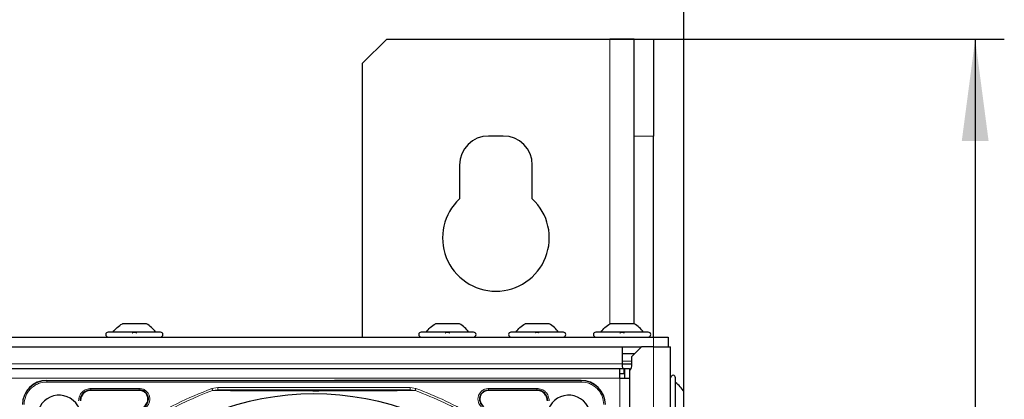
# Model space of a CAD drawing. Header units: millimetres. Extents: x 5 to 418, y 2 to 292.
# Tile 63 of 93: x 122 to 155, y 248 to 261. Entities that reach past the tile are written whole.
import ezdxf

# ---------------------------------------------------------------- set-up
doc = ezdxf.new("R2010")
doc.units = ezdxf.units.MM
doc.layers.add('SLD-0', color=7, linetype='Continuous')
doc.styles.add('SLDTEXTSTYLE0', font='TXT', dxfattribs={"width": 0.605})
doc.dimstyles.new('SLDDIMSTYLE0', dxfattribs={"dimtxt": 3.5, "dimasz": 3.5, "dimexe": 0, "dimexo": 0.0625, "dimgap": 0.875, "dimtad": 1, "dimdec": 1, "dimlfac": 6, "dimrnd": 1e-09, "dimzin": 12, "dimdsep": 46, "dimtxsty": 'SLDTEXTSTYLE0', "dimsah": 1, "dimcen": 0.09, "dimadec": 0, "dimazin": 3, "dimtfac": 1, "dimtofl": 0, "dimtmove": 0, "dimatfit": 3, "dimfxl": 1, "dimfrac": 2, "dimtolj": 1, "dimtzin": 12, "dimarcsym": 0})
doc.dimstyles.new('SLDDIMSTYLE1', dxfattribs={"dimtxt": 3.5, "dimasz": 3.5, "dimexe": 0, "dimexo": 0.0625, "dimgap": 0.875, "dimtad": 1, "dimdec": 0, "dimlfac": 6, "dimrnd": 1e-09, "dimzin": 12, "dimdsep": 46, "dimtxsty": 'SLDTEXTSTYLE0', "dimsah": 1, "dimcen": 0.09, "dimadec": 0, "dimazin": 3, "dimtfac": 1, "dimtofl": 0, "dimtmove": 0, "dimatfit": 3, "dimfxl": 1, "dimfrac": 2, "dimtolj": 1, "dimtzin": 12, "dimarcsym": 0})

# ---------------------------------------------------------------- blocks, each defined once
blk = doc.blocks.new('_D')
at = {"layer": 'SLD-0'}
for p, q in [((60.594, 248.089), (60.594, 271.218)), ((144.344, 247.993), (144.344, 271.218)), ((60.594, 270.218), (144.344, 270.218))]:
    blk.add_line(p, q, dxfattribs=at)
for points in [[(60.594, 270.218), (64.094, 269.758), (64.094, 270.678)], [(144.344, 270.218), (140.844, 270.678), (140.844, 269.758)]]:
    blk.add_solid(points, dxfattribs=at)
at = {"layer": 'SLD-0', "insert": (96.454, 274.73), "char_height": 3.5, "attachment_point": 1, "style": 'SLDTEXTSTYLE0'}
blk.add_mtext('502,5', dxfattribs=at)
blk = doc.blocks.new('_D_1')
at = {"layer": 'SLD-0', "color": 7}
for p, q in [((141.803, 260.218), (155.345, 260.218)), ((154.345, 260.218), (154.345, 88.829)), ((132.791, 88.829), (155.345, 88.829))]:
    blk.add_line(p, q, dxfattribs=at)
for points in [[(154.345, 260.218), (153.885, 256.718), (154.805, 256.718)], [(154.345, 88.829), (154.805, 92.329), (153.885, 92.329)]]:
    blk.add_solid(points, dxfattribs=at)
at = {"layer": 'SLD-0', "color": 7, "insert": (149.833, 169.177), "char_height": 3.5, "attachment_point": 1, "rotation": 90, "style": 'SLDTEXTSTYLE0'}
blk.add_mtext('1028', dxfattribs=at)

msp = doc.modelspace()

# ---------------------------------------------------------------- linework, layer by layer
at = {"color": 7, "linetype": 'Continuous', "lineweight": 25}
for p, q in [((134.1359, 260.2183), (133.3026, 259.3849)), ((134.1359, 260.2183), (141.8026, 260.2183)), ((142.6359, 260.2183), (141.8026, 260.2183)), ((142.6359, 256.8849), (142.6359, 260.2183)), ((142.6359, 260.2183), (143.3026, 260.2183)), ((143.3026, 260.2183), (143.3026, 256.8849)), ((133.3026, 249.9766), (133.3026, 259.3849)), ((138.1359, 256.8849), (137.6359, 256.8849)), ((142.6359, 250.4319), (142.6359, 256.8849)), ((143.3026, 249.9766), (143.3026, 256.8849)), ((136.6359, 255.8849), (136.6359, 254.7261)), ((139.1359, 254.7261), (139.1359, 255.8849)), ((125.8818, 250.4349), (125.0568, 250.4349)), ((136.6318, 250.4349), (135.8068, 250.4349)), ((139.7151, 250.4349), (138.8901, 250.4349)), ((142.6318, 250.4349), (141.8068, 250.4349)), ((61.6359, 249.9766), (143.3026, 249.9766)), ((126.3693, 250.1433), (124.5693, 250.1433)), ((137.1193, 250.1433), (135.3193, 250.1433)), ((140.2026, 250.1433), (138.4026, 250.1433)), ((143.1193, 250.1433), (141.3193, 250.1433)), ((143.3026, 249.9766), (143.8026, 249.9766)), ((143.8026, 249.9766), (143.8026, 249.6433)), ((62.0526, 249.6433), (142.8859, 249.6433)), ((142.2193, 249.6433), (142.2193, 249.0599)), ((142.8859, 249.6433), (142.5526, 249.3099)), ((143.3026, 249.6433), (142.8859, 249.6433)), ((143.3026, 249.6433), (143.8859, 249.6433)), ((143.8859, 218.3933), (143.8859, 249.6433)), ((142.6359, 249.3933), (142.2193, 249.3933)), ((142.5526, 248.9766), (142.5526, 249.3099)), ((62.8026, 248.8933), (142.1359, 248.8933)), ((142.1359, 248.5599), (142.1359, 248.8933)), ((142.1359, 248.8933), (142.2859, 248.8933)), ((142.2193, 249.0599), (142.2193, 248.9766)), ((142.2193, 249.0599), (142.5526, 249.0599)), ((142.2859, 248.7266), (142.2859, 248.8933)), ((142.3026, 248.8933), (142.3026, 248.5599)), ((142.3026, 248.8933), (142.4693, 248.8933)), ((142.4693, 248.8933), (142.4693, 248.5599)), ((142.1359, 248.7266), (142.2859, 248.7266)), ((142.1359, 248.5599), (142.4693, 248.5599)), ((142.2859, 248.8433), (142.3026, 248.8323)), ((142.4693, 248.5599), (142.4693, 228.3933)), ((144.0526, 246.7766), (144.0526, 248.5766)), ((122.4609, 248.4849), (140.8109, 248.4849)), ((140.8109, 248.4849), (132.3408, 248.4849)), ((125.6379, 248.1425), (123.9776, 248.1425)), ((139.2943, 248.1425), (137.6339, 248.1425)), ((144.3443, 247.456), (144.3443, 248.0891))]:
    msp.add_line(p, q, dxfattribs=at)
at = {"color": 7, "linetype": 'Continuous', "lineweight": 18}
for p, q in [((141.8026, 260.2183), (141.8026, 250.4319)), ((143.3026, 256.8849), (142.6359, 256.8849)), ((143.3026, 249.6433), (143.3026, 249.9766)), ((143.3026, 218.3933), (143.3026, 249.6433)), ((142.2193, 249.0599), (62.7193, 249.0599)), ((142.2193, 249.1433), (142.5526, 249.1433)), ((62.8026, 248.5599), (142.1359, 248.5599)), ((142.1359, 228.3933), (142.1359, 248.5599)), ((122.4609, 248.4796), (122.4609, 248.4849)), ((140.8109, 248.4796), (122.4609, 248.4796)), ((122.4609, 248.4298), (122.4609, 248.4796)), ((140.8109, 248.4298), (122.4609, 248.4298)), ((123.9776, 248.2074), (125.6379, 248.2074)), ((128.133, 248.2087), (128.3349, 248.2418)), ((128.3349, 248.2418), (134.937, 248.2418)), ((134.937, 248.2418), (135.1383, 248.2089)), ((137.6339, 248.2074), (139.2942, 248.2074)), ((140.8109, 248.4849), (140.8109, 248.4796)), ((140.8109, 248.4298), (140.8109, 248.4796)), ((123.9776, 248.1575), (125.6379, 248.1575)), ((123.9776, 248.1425), (123.9776, 248.1575)), ((125.6379, 248.1425), (125.6379, 248.1575)), ((128.1586, 248.137), (128.3349, 248.1585)), ((128.3349, 248.1585), (134.937, 248.1585)), ((134.937, 248.1585), (135.1128, 248.1371)), ((137.6339, 248.1575), (139.2943, 248.1575)), ((137.6339, 248.1425), (137.6339, 248.1575)), ((139.2943, 248.1425), (139.2943, 248.1575))]:
    msp.add_line(p, q, dxfattribs=at)
at = {"color": 7, "linetype": 'Continuous', "lineweight": 25, "flags": 128}
msp.add_lwpolyline([(142.2193, 248.9766), (142.232, 248.9128), (142.2416, 248.8933)], dxfattribs=at)
at = {"color": 7, "linetype": 'Continuous', "lineweight": 25}
for centre, radius, start, end in [((137.6359, 255.8849), 1, 90, 180), ((138.1359, 255.8849), 1, 0, 90), ((137.8859, 253.3849), 1.8333, 132.98589, 47.01411), ((124.5693, 250.0599), 0.0833, 90, 270), ((126.3693, 250.0599), 0.0833, 270, 90), ((135.3193, 250.0599), 0.0833, 90, 270), ((137.1193, 250.0599), 0.0833, 270, 90), ((138.4026, 250.0599), 0.0833, 90, 270), ((140.2026, 250.0599), 0.0833, 270, 90), ((141.3193, 250.0599), 0.0833, 90, 270), ((143.1193, 250.0599), 0.0833, 270, 90), ((142.3859, 248.9766), 0.1667, 300, 360), ((143.9693, 248.5766), 0.0833, 0, 180), ((122.4609, 247.6516), 0.8333, 90, 180), ((140.8109, 247.6516), 0.8333, 360, 90), ((122.8859, 247.2266), 0.75, 336.32369, 270), ((123.9776, 247.7849), 0.3725, 90, 180), ((131.6359, 238.4766), 9.5417, 46.00085, 133.99915), ((125.6379, 247.8433), 0.3142, 302.63367, 90), ((139.2943, 247.7849), 0.3725, 360, 90), ((140.3859, 247.2266), 0.75, 270, 203.67631)]:
    msp.add_arc(centre, radius, start, end, dxfattribs=at)
at = {"color": 7, "linetype": 'Continuous', "lineweight": 18}
for centre, radius, start, end in [((122.4609, 247.6516), 0.828, 90, 180), ((140.8109, 247.6516), 0.828, 0, 90), ((131.6359, 238.4766), 10.2672, 109.79676, 131.31692), ((137.6339, 247.8433), 0.3142, 90, 237.36633)]:
    msp.add_arc(centre, radius, start, end, dxfattribs=at)
at = {"color": 7, "linetype": 'Continuous', "lineweight": 25}
for points in [[(124.7359, 250.1433), (124.781, 250.2011), (124.8713, 250.3167), (124.9949, 250.3955), (125.0568, 250.4349)], [(126.2026, 250.1433), (126.1575, 250.2011), (126.0673, 250.3167), (125.9436, 250.3955), (125.8818, 250.4349)], [(135.4859, 250.1433), (135.531, 250.2011), (135.6213, 250.3167), (135.7449, 250.3955), (135.8068, 250.4349)], [(136.9526, 250.1433), (136.9075, 250.2011), (136.8173, 250.3167), (136.6936, 250.3955), (136.6318, 250.4349)], [(138.5693, 250.1433), (138.6144, 250.2011), (138.7046, 250.3167), (138.8283, 250.3955), (138.8901, 250.4349)], [(140.0359, 250.1433), (139.9908, 250.2011), (139.9006, 250.3167), (139.7769, 250.3955), (139.7151, 250.4349)], [(141.4859, 250.1433), (141.531, 250.2011), (141.6213, 250.3167), (141.7449, 250.3955), (141.8068, 250.4349)], [(142.9526, 250.1433), (142.9075, 250.2011), (142.8173, 250.3167), (142.6936, 250.3955), (142.6318, 250.4349)], [(123.9776, 248.1425), (123.9308, 248.1371), (123.8371, 248.1263), (123.7189, 248.0437), (123.6362, 247.9255), (123.6254, 247.8318), (123.6201, 247.7849)], [(125.9371, 247.8433), (125.9326, 247.8825), (125.9236, 247.9609), (125.8545, 248.0598), (125.7556, 248.129), (125.6771, 248.138), (125.6379, 248.1425)], [(137.6339, 248.1425), (137.5947, 248.138), (137.5163, 248.129), (137.4174, 248.0598), (137.3482, 247.9609), (137.3392, 247.8825), (137.3347, 247.8433)], [(139.6518, 247.7849), (139.6464, 247.8318), (139.6357, 247.9255), (139.553, 248.0437), (139.4348, 248.1263), (139.3411, 248.1371), (139.2943, 248.1425)], [(125.7993, 247.5913), (125.8194, 247.6063), (125.8595, 247.6363), (125.9028, 247.6983), (125.9317, 247.7683), (125.9353, 247.8183), (125.9371, 247.8433)], [(137.3347, 247.8433), (137.3365, 247.8183), (137.3401, 247.7683), (137.369, 247.6983), (137.4124, 247.6363), (137.4525, 247.6063), (137.4726, 247.5913)]]:
    msp.add_open_spline(points, degree=3, dxfattribs=at)
for points, knots in [([(125.3963, 250.1147), (125.3988, 250.1186), (125.4038, 250.1264), (125.4204, 250.1356), (125.4427, 250.1418), (125.4691, 250.144), (125.4955, 250.1418), (125.518, 250.1357), (125.5347, 250.1265), (125.5397, 250.1187), (125.5422, 250.1147)], [0, 0, 0, 0, 0.1252217, 0.2494831, 0.3743256, 0.4990628, 0.6238964, 0.749388, 0.8744406, 1, 1, 1, 1]), ([(136.1463, 250.1147), (136.1488, 250.1186), (136.1538, 250.1264), (136.1704, 250.1356), (136.1927, 250.1418), (136.2191, 250.144), (136.2455, 250.1418), (136.268, 250.1357), (136.2847, 250.1265), (136.2897, 250.1187), (136.2922, 250.1147)], [0, 0, 0, 0, 0.12522174, 0.24948305, 0.37432565, 0.49906277, 0.6238964, 0.74938803, 0.87444058, 1, 1, 1, 1]), ([(139.2296, 250.1147), (139.2321, 250.1186), (139.2371, 250.1264), (139.2537, 250.1356), (139.2761, 250.1418), (139.3024, 250.144), (139.3288, 250.1418), (139.3513, 250.1357), (139.3681, 250.1265), (139.3731, 250.1187), (139.3756, 250.1147)], [0, 0, 0, 0, 0.1252217, 0.2494831, 0.3743256, 0.4990628, 0.6238964, 0.749388, 0.8744406, 1, 1, 1, 1]), ([(142.1463, 250.1147), (142.1488, 250.1186), (142.1538, 250.1264), (142.1704, 250.1356), (142.1927, 250.1418), (142.2191, 250.144), (142.2455, 250.1418), (142.268, 250.1357), (142.2847, 250.1265), (142.2897, 250.1187), (142.2922, 250.1147)], [0, 0, 0, 0, 0.12522174, 0.24948305, 0.37432565, 0.49906277, 0.6238964, 0.74938803, 0.87444058, 1, 1, 1, 1]), ([(144.3443, 248.0891), (144.3048, 248.1509), (144.226, 248.2746), (144.1104, 248.3648), (144.0526, 248.4099)], [0, 0, 0, 0, 0.4999999, 1, 1, 1, 1]), ([(128.3349, 248.1585), (128.5284, 248.156), (128.8949, 248.1513), (129.4571, 248.1457), (129.9548, 248.1416), (130.4132, 248.1389), (130.842, 248.1371), (131.2884, 248.1359), (131.7953, 248.1356), (132.3335, 248.1367), (132.8871, 248.139), (133.4909, 248.1428), (134.1879, 248.1491), (134.676, 248.1552), (134.937, 248.1585)], [0, 0, 0, 0, 0.0996723, 0.1887309, 0.2688678, 0.3273434, 0.3895643, 0.4520047, 0.5145617, 0.5996547, 0.6762195, 0.7501682, 0.8664354, 1, 1, 1, 1])]:
    msp.add_open_spline(points, degree=3, knots=knots, dxfattribs=at)
at = {"color": 7, "linetype": 'Continuous', "lineweight": 18}
for points, knots in [([(122.4609, 248.4298), (122.363, 248.4194), (122.2125, 248.4034), (122.0313, 248.3064), (121.9066, 248.2059), (121.8062, 248.0813), (121.7091, 247.9001), (121.6931, 247.7495), (121.6827, 247.6516)], [0, 0, 0, 0, 0.2394568, 0.3683607, 0.5, 0.6316393, 0.7605432, 1, 1, 1, 1]), ([(123.5552, 247.7848), (123.5615, 247.8402), (123.5742, 247.9509), (123.6719, 248.0906), (123.8115, 248.1883), (123.9223, 248.201), (123.9776, 248.2074)], [0, 0, 0, 0, 0.2499998, 0.4999995, 0.7499998, 1, 1, 1, 1]), ([(123.9776, 248.2074), (123.9776, 248.201), (123.9776, 248.1884), (123.9776, 248.1722), (123.9776, 248.1605), (123.9776, 248.1585), (123.9776, 248.1575)], [0, 0, 0, 0, 0.2499974, 0.4999983, 0.7499991, 1, 1, 1, 1]), ([(124.7534, 246.1976), (125.0924, 246.4774), (125.7708, 247.0372), (126.9097, 247.7149), (127.7253, 248.0441), (128.133, 248.2087)], [0, 0, 0, 0, 0.3332143, 0.6667754, 1, 1, 1, 1]), ([(125.6379, 248.2074), (125.6759, 248.2039), (125.7539, 248.1968), (125.8603, 248.1396), (125.943, 248.0535), (125.9931, 247.9472), (126.0082, 247.8307), (125.9849, 247.7136), (125.9262, 247.6081), (125.8644, 247.56), (125.8342, 247.5366)], [0, 0, 0, 0, 0.1217125, 0.2499998, 0.3782872, 0.4999997, 0.6217122, 0.7499998, 0.8782874, 1, 1, 1, 1]), ([(128.1586, 248.137), (128.1573, 248.1406), (128.1547, 248.1479), (128.1485, 248.1654), (128.1411, 248.1861), (128.1357, 248.2011), (128.133, 248.2087)], [0, 0, 0, 0, 0.25, 0.5, 0.75, 1, 1, 1, 1]), ([(135.1383, 248.2089), (135.1363, 248.2033), (135.1325, 248.1927), (135.1259, 248.1743), (135.1198, 248.1572), (135.1152, 248.1441), (135.1135, 248.1392), (135.1128, 248.1371)], [0, 0, 0, 0, 0.18519781, 0.3532781, 0.6370716, 0.85275733, 1, 1, 1, 1]), ([(135.1383, 248.2089), (135.4841, 248.0723), (136.1776, 247.7983), (137.1533, 247.2457), (138.0503, 246.6229), (138.5764, 246.1367), (138.8279, 245.9042)], [0, 0, 0, 0, 0.2542646, 0.5100216, 0.7657785, 1, 1, 1, 1]), ([(137.4376, 247.5366), (137.4075, 247.56), (137.3456, 247.6081), (137.2869, 247.7136), (137.2636, 247.8307), (137.2787, 247.9472), (137.3289, 248.0535), (137.4116, 248.1395), (137.5179, 248.1968), (137.596, 248.2039), (137.6339, 248.2074)], [0, 0, 0, 0, 0.1217127, 0.2499999, 0.378287, 0.4999997, 0.6217125, 0.7499999, 0.8782872, 1, 1, 1, 1]), ([(139.2942, 248.2074), (139.3495, 248.201), (139.4603, 248.1884), (139.6, 248.0907), (139.6977, 247.951), (139.7104, 247.8403), (139.7167, 247.7849)], [0, 0, 0, 0, 0.2499997, 0.4999995, 0.7499997, 1, 1, 1, 1]), ([(141.5891, 247.6516), (141.5787, 247.7495), (141.5627, 247.9001), (141.4657, 248.0813), (141.3653, 248.2059), (141.2406, 248.3064), (141.0594, 248.4034), (140.9088, 248.4194), (140.8109, 248.4298)], [0, 0, 0, 0, 0.2394568, 0.3683607, 0.5, 0.6316393, 0.7605432, 1, 1, 1, 1]), ([(128.1586, 248.137), (128.3612, 248.1354), (128.743, 248.1325), (129.3303, 248.1279), (129.8046, 248.1257), (130.1713, 248.1233), (130.4436, 248.1224), (130.7946, 248.1234), (131.2247, 248.1222), (131.7797, 248.1197), (132.3666, 248.1245), (132.9548, 248.1218), (133.5972, 248.1267), (134.327, 248.13), (134.8421, 248.1347), (135.1128, 248.1371)], [0, 0, 0, 0, 0.0992266, 0.1869854, 0.2680266, 0.3050007, 0.3411624, 0.3801061, 0.4467472, 0.5120558, 0.5978149, 0.6780584, 0.7487781, 0.8679482, 1, 1, 1, 1]), ([(135.1128, 248.1371), (135.4503, 248.004), (136.1253, 247.7377), (137.0755, 247.2039), (137.9732, 246.5859), (138.5096, 246.0972), (138.7777, 245.8529)], [0, 0, 0, 0, 0.25, 0.5, 0.75, 1, 1, 1, 1])]:
    msp.add_open_spline(points, degree=3, knots=knots, dxfattribs=at)
for points in [[(125.6379, 248.2074), (125.6379, 248.201), (125.6379, 248.1884), (125.6379, 248.1722), (125.6379, 248.1605), (125.6379, 248.1585), (125.6379, 248.1575)], [(128.3349, 248.2418), (128.3349, 248.231), (128.3349, 248.2094), (128.3349, 248.1821), (128.3349, 248.1627), (128.3349, 248.1599), (128.3349, 248.1585)], [(134.937, 248.2418), (134.937, 248.231), (134.937, 248.2094), (134.937, 248.1821), (134.937, 248.1627), (134.937, 248.1599), (134.937, 248.1585)], [(137.6339, 248.2074), (137.6339, 248.201), (137.6339, 248.1884), (137.6339, 248.1722), (137.6339, 248.1605), (137.6339, 248.1585), (137.6339, 248.1575)], [(139.2942, 248.2074), (139.2942, 248.201), (139.2942, 248.1884), (139.2942, 248.1722), (139.2942, 248.1605), (139.2943, 248.1585), (139.2943, 248.1575)]]:
    msp.add_open_spline(points, degree=3, dxfattribs=at)

# ---------------------------------------------------------------- dimensions: what is measured, and where the dimension line sits
at = {"layer": 'SLD-0'}
dim = msp.add_linear_dim(base=(144.3443, 270.2183), p1=(60.5943, 248.0891), p2=(144.3443, 247.9935), angle=0, dimstyle='SLDDIMSTYLE0', dxfattribs=at)
dim.commit()
dim.dimension.update_dxf_attribs({"geometry": '_D', "text_midpoint": (102.4693, 270.2183), "dimtype": 160})
at = {"layer": 'SLD-0', "color": 7}
dim = msp.add_linear_dim(base=(154.3449, 88.8295), p1=(141.8026, 260.2183), p2=(132.7911, 88.8295), angle=90, dimstyle='SLDDIMSTYLE1', dxfattribs=at)
dim.commit()
dim.dimension.update_dxf_attribs({"geometry": '_D_1', "text_midpoint": (154.3449, 174.5239), "dimtype": 160})

doc.saveas('drawing.dxf')
